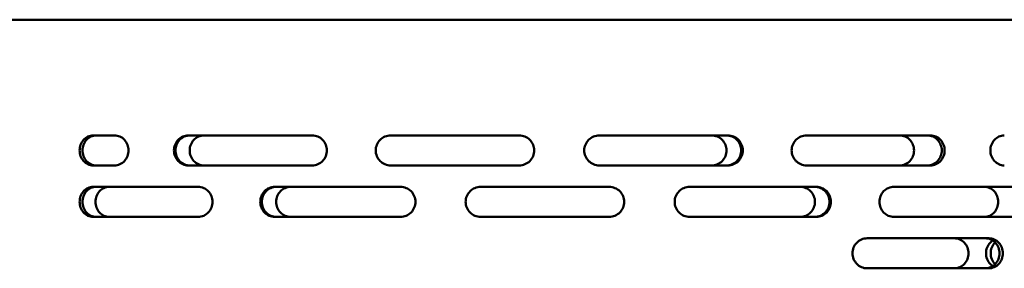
# Model space of a CAD drawing. Header units: millimetres. Extents: x -687 to 6545, y -1613 to 2022.
# Tile 28 of 36: x 5226 to 5456, y 799 to 857. Entities that reach past the tile are written whole.
import ezdxf

# ---------------------------------------------------------------- set-up
doc = ezdxf.new("R2010")
doc.units = ezdxf.units.MM
doc.layers.add('Видимый контур (ГОСТ)', color=7, linetype='Continuous', lineweight=50)

msp = doc.modelspace()

# ---------------------------------------------------------------- linework, layer by layer
at = {"layer": 'Видимый контур (ГОСТ)'}
for p, q in [((5614.02, 856.5), (5170.2, 856.5)), ((5248.18, 829.5), (5243.16, 829.5)), ((5294.3, 829.5), (5265.36, 829.5)), ((5342.62, 829.5), (5312.62, 829.5)), ((5391.34, 829.5), (5361.34, 829.5)), ((5438.65, 829.5), (5409.68, 829.5)), ((5243.16, 822.5), (5248.18, 822.5)), ((5265.36, 822.5), (5294.3, 822.5)), ((5312.62, 822.5), (5342.62, 822.5)), ((5361.34, 822.5), (5391.34, 822.5)), ((5409.68, 822.5), (5438.65, 822.5)), ((5267.7, 817.5), (5243.16, 817.5)), ((5314.92, 817.5), (5285.55, 817.5)), ((5363.62, 817.5), (5333.62, 817.5)), ((5411.99, 817.5), (5382.41, 817.5)), ((5458.22, 817.5), (5430.09, 817.5)), ((5243.16, 810.5), (5267.7, 810.5)), ((5285.55, 810.5), (5314.92, 810.5)), ((5333.62, 810.5), (5363.62, 810.5)), ((5382.41, 810.5), (5411.99, 810.5)), ((5430.09, 810.5), (5458.22, 810.5)), ((5452.3, 805.5), (5423.85, 805.5)), ((5423.85, 798.5), (5452.3, 798.5))]:
    msp.add_line(p, q, dxfattribs=at)
for points, knots in [([(5243.16, 829.5), (5242.76, 829.5), (5242.33, 829.41), (5241.55, 829.05), (5241.2, 828.78), (5240.63, 828.16), (5240.39, 827.77), (5240.07, 826.91), (5239.99, 826.44), (5239.99, 826)], [-0.5286147, -0.5286147, -0.5286147, -0.5286147, -0.396127, -0.396127, -0.2636393, -0.2636393, -0.1318197, -0.1318197, 0, 0, 0, 0]), ([(5240.68, 826), (5240.68, 826.44), (5240.76, 826.91), (5241.08, 827.77), (5241.32, 828.16), (5241.88, 828.78), (5242.24, 829.05), (5243.02, 829.41), (5243.45, 829.5), (5243.85, 829.5)], [0, 0, 0, 0, 0.1318194, 0.1318194, 0.2636387, 0.2636387, 0.3961365, 0.3961365, 0.5286344, 0.5286344, 0.5286344, 0.5286344]), ([(5248.18, 829.5), (5248.58, 829.5), (5249.01, 829.41), (5249.8, 829.05), (5250.16, 828.79), (5250.73, 828.16), (5250.98, 827.77), (5251.31, 826.91), (5251.39, 826.44), (5251.39, 825.56), (5251.31, 825.09), (5250.98, 824.23), (5250.73, 823.84), (5250.16, 823.21), (5249.8, 822.95), (5249.01, 822.59), (5248.58, 822.5), (5248.18, 822.5)], [0.528126, 0.528126, 0.528126, 0.528126, 0.660262, 0.660262, 0.792398, 0.792398, 0.924218, 0.924218, 1.056039, 1.056039, 1.187859, 1.187859, 1.319679, 1.319679, 1.451815, 1.451815, 1.583951, 1.583951, 1.583951, 1.583951]), ([(5265.36, 822.5), (5264.94, 822.5), (5264.49, 822.59), (5263.67, 822.95), (5263.29, 823.22), (5262.7, 823.84), (5262.45, 824.23), (5262.11, 825.09), (5262.02, 825.56), (5262.02, 826), (5262.02, 826.44), (5262.11, 826.91), (5262.45, 827.77), (5262.7, 828.16), (5263.29, 828.78), (5263.67, 829.05), (5264.49, 829.41), (5264.94, 829.5), (5265.36, 829.5)], [1.593903, 1.593903, 1.593903, 1.593903, 1.727986, 1.727986, 1.862068, 1.862068, 1.99382, 1.99382, 2.125571, 2.125571, 2.125571, 2.257323, 2.257323, 2.389075, 2.389075, 2.523157, 2.523157, 2.65724, 2.65724, 2.65724, 2.65724]), ([(5265.71, 829.5), (5265.29, 829.5), (5264.85, 829.41), (5264.02, 829.05), (5263.64, 828.78), (5263.05, 828.16), (5262.8, 827.77), (5262.46, 826.91), (5262.38, 826.44), (5262.38, 826), (5262.38, 825.56), (5262.46, 825.09), (5262.8, 824.23), (5263.05, 823.84), (5263.64, 823.22), (5264.02, 822.95), (5264.85, 822.59), (5265.29, 822.5), (5265.71, 822.5)], [1.594092, 1.594092, 1.594092, 1.594092, 1.72821, 1.72821, 1.862328, 1.862328, 1.994078, 1.994078, 2.125829, 2.125829, 2.125829, 2.257579, 2.257579, 2.38933, 2.38933, 2.523448, 2.523448, 2.657566, 2.657566, 2.657566, 2.657566]), ([(5269.03, 822.5), (5268.61, 822.5), (5268.16, 822.59), (5267.33, 822.95), (5266.96, 823.22), (5266.37, 823.84), (5266.11, 824.23), (5265.77, 825.09), (5265.69, 825.56), (5265.69, 826), (5265.69, 826.44), (5265.77, 826.91), (5266.11, 827.77), (5266.37, 828.16), (5266.96, 828.78), (5267.33, 829.05), (5268.16, 829.41), (5268.61, 829.5), (5269.03, 829.5)], [1.592251, 1.592251, 1.592251, 1.592251, 1.726032, 1.726032, 1.859813, 1.859813, 1.991577, 1.991577, 2.123342, 2.123342, 2.123342, 2.255107, 2.255107, 2.386872, 2.386872, 2.520653, 2.520653, 2.654434, 2.654434, 2.654434, 2.654434]), ([(5294.3, 829.5), (5294.73, 829.5), (5295.19, 829.41), (5296.03, 829.05), (5296.41, 828.79), (5297.02, 828.16), (5297.28, 827.77), (5297.63, 826.91), (5297.72, 826.44), (5297.72, 825.56), (5297.63, 825.09), (5297.28, 824.23), (5297.02, 823.84), (5296.41, 823.21), (5296.03, 822.95), (5295.19, 822.59), (5294.73, 822.5), (5294.3, 822.5)], [0.527888, 0.527888, 0.527888, 0.527888, 0.659917, 0.659917, 0.791947, 0.791947, 0.923774, 0.923774, 1.055601, 1.055601, 1.187428, 1.187428, 1.319254, 1.319254, 1.451284, 1.451284, 1.583314, 1.583314, 1.583314, 1.583314]), ([(5312.62, 822.5), (5312.18, 822.5), (5311.71, 822.59), (5310.85, 822.95), (5310.45, 823.22), (5309.83, 823.84), (5309.57, 824.23), (5309.21, 825.09), (5309.12, 825.56), (5309.12, 826), (5309.12, 826.44), (5309.21, 826.91), (5309.57, 827.77), (5309.83, 828.16), (5310.45, 828.78), (5310.85, 829.05), (5311.71, 829.41), (5312.18, 829.5), (5312.62, 829.5)], [1.592092, 1.592092, 1.592092, 1.592092, 1.725842, 1.725842, 1.859593, 1.859593, 1.991359, 1.991359, 2.123125, 2.123125, 2.123125, 2.254891, 2.254891, 2.386657, 2.386657, 2.520407, 2.520407, 2.654158, 2.654158, 2.654158, 2.654158]), ([(5342.62, 829.5), (5343.06, 829.5), (5343.53, 829.41), (5344.39, 829.05), (5344.79, 828.79), (5345.41, 828.16), (5345.68, 827.77), (5346.04, 826.91), (5346.12, 826.44), (5346.12, 825.56), (5346.04, 825.09), (5345.68, 824.23), (5345.41, 823.84), (5344.79, 823.21), (5344.39, 822.95), (5343.53, 822.59), (5343.06, 822.5), (5342.62, 822.5)], [0.527688, 0.527688, 0.527688, 0.527688, 0.659634, 0.659634, 0.791579, 0.791579, 0.923411, 0.923411, 1.055244, 1.055244, 1.187076, 1.187076, 1.318908, 1.318908, 1.450854, 1.450854, 1.582799, 1.582799, 1.582799, 1.582799]), ([(5361.34, 822.5), (5360.89, 822.5), (5360.42, 822.59), (5359.54, 822.95), (5359.15, 823.22), (5358.52, 823.84), (5358.25, 824.23), (5357.89, 825.09), (5357.8, 825.56), (5357.8, 826), (5357.8, 826.44), (5357.89, 826.91), (5358.25, 827.77), (5358.52, 828.16), (5359.15, 828.78), (5359.54, 829.05), (5360.42, 829.41), (5360.89, 829.5), (5361.34, 829.5)], [1.590439, 1.590439, 1.590439, 1.590439, 1.723886, 1.723886, 1.857333, 1.857333, 1.989112, 1.989112, 2.120891, 2.120891, 2.120891, 2.25267, 2.25267, 2.384449, 2.384449, 2.517896, 2.517896, 2.651343, 2.651343, 2.651343, 2.651343]), ([(5387.55, 829.5), (5387.99, 829.5), (5388.45, 829.41), (5389.31, 829.05), (5389.7, 828.79), (5390.32, 828.16), (5390.58, 827.77), (5390.94, 826.91), (5391.02, 826.44), (5391.02, 825.56), (5390.94, 825.09), (5390.58, 824.23), (5390.32, 823.84), (5389.7, 823.21), (5389.31, 822.95), (5388.45, 822.59), (5387.99, 822.5), (5387.55, 822.5)], [0.527693, 0.527693, 0.527693, 0.527693, 0.65964, 0.65964, 0.791587, 0.791587, 0.923419, 0.923419, 1.055252, 1.055252, 1.187084, 1.187084, 1.318916, 1.318916, 1.450863, 1.450863, 1.58281, 1.58281, 1.58281, 1.58281]), ([(5391, 822.5), (5391.43, 822.5), (5391.9, 822.59), (5392.75, 822.95), (5393.14, 823.21), (5393.75, 823.84), (5394.02, 824.23), (5394.37, 825.09), (5394.46, 825.56), (5394.46, 826.44), (5394.37, 826.91), (5394.02, 827.77), (5393.75, 828.16), (5393.14, 828.79), (5392.75, 829.05), (5391.9, 829.41), (5391.43, 829.5), (5391, 829.5)], [0.52754, 0.52754, 0.52754, 0.52754, 0.659426, 0.659426, 0.791312, 0.791312, 0.923149, 0.923149, 1.054985, 1.054985, 1.186822, 1.186822, 1.318659, 1.318659, 1.450545, 1.450545, 1.582431, 1.582431, 1.582431, 1.582431]), ([(5391.34, 829.5), (5391.78, 829.5), (5392.24, 829.41), (5393.1, 829.05), (5393.49, 828.79), (5394.1, 828.16), (5394.37, 827.77), (5394.72, 826.91), (5394.81, 826.44), (5394.81, 825.56), (5394.72, 825.09), (5394.37, 824.23), (5394.1, 823.84), (5393.49, 823.21), (5393.1, 822.95), (5392.24, 822.59), (5391.78, 822.5), (5391.34, 822.5)], [0.527537, 0.527537, 0.527537, 0.527537, 0.659422, 0.659422, 0.791308, 0.791308, 0.923144, 0.923144, 1.054981, 1.054981, 1.186818, 1.186818, 1.318655, 1.318655, 1.45054, 1.45054, 1.582426, 1.582426, 1.582426, 1.582426]), ([(5409.68, 822.5), (5409.25, 822.5), (5408.79, 822.59), (5407.93, 822.95), (5407.54, 823.22), (5406.93, 823.84), (5406.67, 824.23), (5406.31, 825.09), (5406.23, 825.56), (5406.23, 826), (5406.23, 826.44), (5406.31, 826.91), (5406.67, 827.77), (5406.93, 828.16), (5407.54, 828.78), (5407.93, 829.05), (5408.79, 829.41), (5409.25, 829.5), (5409.68, 829.5)], [1.588986, 1.588986, 1.588986, 1.588986, 1.722165, 1.722165, 1.855344, 1.855344, 1.987134, 1.987134, 2.118925, 2.118925, 2.118925, 2.250715, 2.250715, 2.382506, 2.382506, 2.515685, 2.515685, 2.648863, 2.648863, 2.648863, 2.648863]), ([(5431.47, 829.5), (5431.88, 829.5), (5432.33, 829.41), (5433.15, 829.05), (5433.53, 828.79), (5434.12, 828.16), (5434.38, 827.77), (5434.72, 826.91), (5434.8, 826.44), (5434.8, 825.56), (5434.72, 825.09), (5434.38, 824.23), (5434.12, 823.84), (5433.53, 823.21), (5433.15, 822.95), (5432.33, 822.59), (5431.88, 822.5), (5431.47, 822.5)], [0.527693, 0.527693, 0.527693, 0.527693, 0.65964, 0.65964, 0.791587, 0.791587, 0.923419, 0.923419, 1.055252, 1.055252, 1.187084, 1.187084, 1.318916, 1.318916, 1.450863, 1.450863, 1.58281, 1.58281, 1.58281, 1.58281]), ([(5437.97, 822.5), (5438.38, 822.5), (5438.82, 822.59), (5439.64, 822.95), (5440.01, 823.21), (5440.59, 823.84), (5440.85, 824.23), (5441.18, 825.09), (5441.27, 825.56), (5441.27, 826.44), (5441.18, 826.91), (5440.85, 827.77), (5440.59, 828.16), (5440.01, 828.79), (5439.64, 829.05), (5438.82, 829.41), (5438.38, 829.5), (5437.97, 829.5)], [0.527436, 0.527436, 0.527436, 0.527436, 0.659288, 0.659288, 0.791139, 0.791139, 0.922979, 0.922979, 1.054819, 1.054819, 1.186659, 1.186659, 1.318498, 1.318498, 1.45035, 1.45035, 1.582201, 1.582201, 1.582201, 1.582201]), ([(5438.65, 829.5), (5439.07, 829.5), (5439.51, 829.41), (5440.32, 829.05), (5440.69, 828.79), (5441.28, 828.16), (5441.53, 827.77), (5441.87, 826.91), (5441.95, 826.44), (5441.95, 825.56), (5441.87, 825.09), (5441.53, 824.23), (5441.28, 823.84), (5440.69, 823.21), (5440.32, 822.95), (5439.51, 822.59), (5439.07, 822.5), (5438.65, 822.5)], [0.527435, 0.527435, 0.527435, 0.527435, 0.659286, 0.659286, 0.791138, 0.791138, 0.922977, 0.922977, 1.054817, 1.054817, 1.186657, 1.186657, 1.318497, 1.318497, 1.450348, 1.450348, 1.582199, 1.582199, 1.582199, 1.582199]), ([(5455.88, 822.5), (5455.47, 822.5), (5455.03, 822.59), (5454.23, 822.95), (5453.86, 823.22), (5453.29, 823.84), (5453.04, 824.23), (5452.7, 825.09), (5452.62, 825.56), (5452.62, 826), (5452.62, 826.44), (5452.7, 826.91), (5453.04, 827.77), (5453.29, 828.16), (5453.86, 828.78), (5454.23, 829.05), (5455.03, 829.41), (5455.47, 829.5), (5455.88, 829.5)], [1.587754, 1.587754, 1.587754, 1.587754, 1.720704, 1.720704, 1.853655, 1.853655, 1.985455, 1.985455, 2.117255, 2.117255, 2.117255, 2.249055, 2.249055, 2.380856, 2.380856, 2.513806, 2.513806, 2.646756, 2.646756, 2.646756, 2.646756]), ([(5239.99, 826), (5239.99, 825.56), (5240.07, 825.09), (5240.39, 824.23), (5240.63, 823.84), (5241.2, 823.22), (5241.55, 822.95), (5242.33, 822.59), (5242.76, 822.5), (5243.16, 822.5)], [1.0569489, 1.0569489, 1.0569489, 1.0569489, 1.1887686, 1.1887686, 1.3205883, 1.3205883, 1.4530759, 1.4530759, 1.5855636, 1.5855636, 1.5855636, 1.5855636]), ([(5243.85, 822.5), (5243.45, 822.5), (5243.02, 822.59), (5242.24, 822.95), (5241.88, 823.22), (5241.32, 823.84), (5241.08, 824.23), (5240.76, 825.09), (5240.68, 825.56), (5240.68, 826)], [0.5283494, 0.5283494, 0.5283494, 0.5283494, 0.6608473, 0.6608473, 0.7933451, 0.7933451, 0.9251645, 0.9251645, 1.0569838, 1.0569838, 1.0569838, 1.0569838]), ([(5243.16, 817.5), (5242.76, 817.5), (5242.33, 817.41), (5241.55, 817.05), (5241.2, 816.78), (5240.63, 816.16), (5240.39, 815.77), (5240.07, 814.91), (5239.99, 814.44), (5239.99, 814)], [0.5283342, 0.5283342, 0.5283342, 0.5283342, 0.6608219, 0.6608219, 0.7933096, 0.7933096, 0.9251292, 0.9251292, 1.0569489, 1.0569489, 1.0569489, 1.0569489]), ([(5240.68, 814), (5240.68, 814.44), (5240.76, 814.91), (5241.08, 815.77), (5241.32, 816.16), (5241.89, 816.79), (5242.24, 817.06), (5243.02, 817.41), (5243.45, 817.5), (5243.85, 817.5)], [1.0569838, 1.0569838, 1.0569838, 1.0569838, 1.1889719, 1.1889719, 1.32096, 1.32096, 1.4532891, 1.4532891, 1.5856183, 1.5856183, 1.5856183, 1.5856183]), ([(5246.89, 810.5), (5246.49, 810.5), (5246.06, 810.59), (5245.27, 810.95), (5244.91, 811.22), (5244.35, 811.84), (5244.11, 812.23), (5243.78, 813.09), (5243.7, 813.56), (5243.7, 814), (5243.7, 814.44), (5243.78, 814.91), (5244.11, 815.77), (5244.35, 816.16), (5244.91, 816.78), (5245.27, 817.05), (5246.06, 817.41), (5246.49, 817.5), (5246.89, 817.5)], [1.584467, 1.584467, 1.584467, 1.584467, 1.7168, 1.7168, 1.849133, 1.849133, 1.980959, 1.980959, 2.112785, 2.112785, 2.112785, 2.244611, 2.244611, 2.376438, 2.376438, 2.508771, 2.508771, 2.641104, 2.641104, 2.641104, 2.641104]), ([(5267.7, 817.5), (5268.11, 817.5), (5268.55, 817.41), (5269.37, 817.05), (5269.74, 816.79), (5270.33, 816.16), (5270.58, 815.77), (5270.92, 814.91), (5271.01, 814.44), (5271.01, 813.56), (5270.92, 813.09), (5270.58, 812.23), (5270.33, 811.84), (5269.74, 811.21), (5269.37, 810.95), (5268.55, 810.59), (5268.11, 810.5), (5267.7, 810.5)], [0.527367, 0.527367, 0.527367, 0.527367, 0.659224, 0.659224, 0.791082, 0.791082, 0.922924, 0.922924, 1.054766, 1.054766, 1.186609, 1.186609, 1.318451, 1.318451, 1.450308, 1.450308, 1.582166, 1.582166, 1.582166, 1.582166]), ([(5285.55, 810.5), (5285.13, 810.5), (5284.67, 810.59), (5283.84, 810.95), (5283.46, 811.22), (5282.86, 811.84), (5282.6, 812.23), (5282.25, 813.09), (5282.17, 813.56), (5282.17, 814), (5282.17, 814.44), (5282.25, 814.91), (5282.6, 815.77), (5282.86, 816.16), (5283.46, 816.78), (5283.84, 817.05), (5284.67, 817.41), (5285.13, 817.5), (5285.55, 817.5)], [1.58532, 1.58532, 1.58532, 1.58532, 1.717814, 1.717814, 1.850309, 1.850309, 1.982128, 1.982128, 2.113948, 2.113948, 2.113948, 2.245767, 2.245767, 2.377587, 2.377587, 2.510081, 2.510081, 2.642576, 2.642576, 2.642576, 2.642576]), ([(5285.9, 817.5), (5285.48, 817.5), (5285.02, 817.41), (5284.19, 817.05), (5283.81, 816.78), (5283.21, 816.16), (5282.95, 815.77), (5282.6, 814.91), (5282.52, 814.44), (5282.52, 814), (5282.52, 813.56), (5282.6, 813.09), (5282.95, 812.23), (5283.21, 811.84), (5283.81, 811.22), (5284.19, 810.95), (5285.02, 810.59), (5285.48, 810.5), (5285.9, 810.5)], [1.58537, 1.58537, 1.58537, 1.58537, 1.717875, 1.717875, 1.85038, 1.85038, 1.982199, 1.982199, 2.114018, 2.114018, 2.114018, 2.245837, 2.245837, 2.377656, 2.377656, 2.510161, 2.510161, 2.642666, 2.642666, 2.642666, 2.642666]), ([(5289.27, 810.5), (5288.84, 810.5), (5288.39, 810.59), (5287.55, 810.95), (5287.17, 811.22), (5286.57, 811.84), (5286.31, 812.23), (5285.96, 813.09), (5285.88, 813.56), (5285.88, 814), (5285.88, 814.44), (5285.96, 814.91), (5286.31, 815.77), (5286.57, 816.16), (5287.17, 816.78), (5287.55, 817.05), (5288.39, 817.41), (5288.84, 817.5), (5289.27, 817.5)], [1.584467, 1.584467, 1.584467, 1.584467, 1.7168, 1.7168, 1.849133, 1.849133, 1.980959, 1.980959, 2.112785, 2.112785, 2.112785, 2.244611, 2.244611, 2.376438, 2.376438, 2.508771, 2.508771, 2.641104, 2.641104, 2.641104, 2.641104]), ([(5314.92, 817.5), (5315.36, 817.5), (5315.82, 817.41), (5316.67, 817.05), (5317.06, 816.79), (5317.68, 816.16), (5317.95, 815.77), (5318.3, 814.91), (5318.39, 814.44), (5318.39, 813.56), (5318.3, 813.09), (5317.95, 812.23), (5317.68, 811.84), (5317.06, 811.21), (5316.67, 810.95), (5315.82, 810.59), (5315.36, 810.5), (5314.92, 810.5)], [0.527406, 0.527406, 0.527406, 0.527406, 0.659303, 0.659303, 0.7912, 0.7912, 0.923042, 0.923042, 1.054883, 1.054883, 1.186725, 1.186725, 1.318567, 1.318567, 1.450464, 1.450464, 1.582361, 1.582361, 1.582361, 1.582361]), ([(5333.62, 810.5), (5333.18, 810.5), (5332.71, 810.59), (5331.85, 810.95), (5331.46, 811.22), (5330.84, 811.84), (5330.57, 812.23), (5330.21, 813.09), (5330.12, 813.56), (5330.12, 814), (5330.12, 814.44), (5330.21, 814.91), (5330.57, 815.77), (5330.84, 816.16), (5331.46, 816.78), (5331.85, 817.05), (5332.71, 817.41), (5333.18, 817.5), (5333.62, 817.5)], [1.58443, 1.58443, 1.58443, 1.58443, 1.716756, 1.716756, 1.849081, 1.849081, 1.980908, 1.980908, 2.112734, 2.112734, 2.112734, 2.24456, 2.24456, 2.376387, 2.376387, 2.508712, 2.508712, 2.641038, 2.641038, 2.641038, 2.641038]), ([(5363.62, 817.5), (5364.06, 817.5), (5364.53, 817.41), (5365.39, 817.05), (5365.79, 816.79), (5366.41, 816.16), (5366.68, 815.77), (5367.04, 814.91), (5367.12, 814.44), (5367.12, 813.56), (5367.04, 813.09), (5366.68, 812.23), (5366.41, 811.84), (5365.79, 811.21), (5365.39, 810.95), (5364.53, 810.59), (5364.06, 810.5), (5363.62, 810.5)], [0.527492, 0.527492, 0.527492, 0.527492, 0.659455, 0.659455, 0.791417, 0.791417, 0.923257, 0.923257, 1.055097, 1.055097, 1.186937, 1.186937, 1.318777, 1.318777, 1.450739, 1.450739, 1.582702, 1.582702, 1.582702, 1.582702]), ([(5382.41, 810.5), (5381.97, 810.5), (5381.5, 810.59), (5380.64, 810.95), (5380.25, 811.22), (5379.63, 811.84), (5379.36, 812.23), (5379, 813.09), (5378.92, 813.56), (5378.92, 814), (5378.92, 814.44), (5379, 814.91), (5379.36, 815.77), (5379.63, 816.16), (5380.25, 816.78), (5380.64, 817.05), (5381.5, 817.41), (5381.97, 817.5), (5382.41, 817.5)], [1.583686, 1.583686, 1.583686, 1.583686, 1.715868, 1.715868, 1.84805, 1.84805, 1.979882, 1.979882, 2.111714, 2.111714, 2.111714, 2.243546, 2.243546, 2.375378, 2.375378, 2.50756, 2.50756, 2.639742, 2.639742, 2.639742, 2.639742]), ([(5408.25, 817.5), (5408.68, 817.5), (5409.14, 817.41), (5409.98, 817.05), (5410.36, 816.79), (5410.97, 816.16), (5411.23, 815.77), (5411.58, 814.91), (5411.67, 814.44), (5411.67, 813.56), (5411.58, 813.09), (5411.23, 812.23), (5410.97, 811.84), (5410.36, 811.21), (5409.98, 810.95), (5409.14, 810.59), (5408.68, 810.5), (5408.25, 810.5)], [0.527494, 0.527494, 0.527494, 0.527494, 0.659459, 0.659459, 0.791423, 0.791423, 0.923263, 0.923263, 1.055103, 1.055103, 1.186943, 1.186943, 1.318783, 1.318783, 1.450747, 1.450747, 1.582711, 1.582711, 1.582711, 1.582711]), ([(5411.64, 810.5), (5412.07, 810.5), (5412.53, 810.59), (5413.37, 810.95), (5413.75, 811.21), (5414.36, 811.84), (5414.62, 812.23), (5414.97, 813.09), (5415.05, 813.56), (5415.05, 814.44), (5414.97, 814.91), (5414.62, 815.77), (5414.36, 816.16), (5413.75, 816.79), (5413.37, 817.05), (5412.53, 817.41), (5412.07, 817.5), (5411.64, 817.5)], [0.52763, 0.52763, 0.52763, 0.52763, 0.659686, 0.659686, 0.791743, 0.791743, 0.923579, 0.923579, 1.055416, 1.055416, 1.187253, 1.187253, 1.31909, 1.31909, 1.451146, 1.451146, 1.583202, 1.583202, 1.583202, 1.583202]), ([(5411.99, 817.5), (5412.42, 817.5), (5412.88, 817.41), (5413.72, 817.05), (5414.1, 816.79), (5414.71, 816.16), (5414.97, 815.77), (5415.32, 814.91), (5415.4, 814.44), (5415.4, 813.56), (5415.32, 813.09), (5414.97, 812.23), (5414.71, 811.84), (5414.1, 811.21), (5413.72, 810.95), (5412.88, 810.59), (5412.42, 810.5), (5411.99, 810.5)], [0.527626, 0.527626, 0.527626, 0.527626, 0.659679, 0.659679, 0.791732, 0.791732, 0.923569, 0.923569, 1.055405, 1.055405, 1.187242, 1.187242, 1.319079, 1.319079, 1.451132, 1.451132, 1.583185, 1.583185, 1.583185, 1.583185]), ([(5430.09, 810.5), (5429.66, 810.5), (5429.21, 810.59), (5428.39, 810.95), (5428.01, 811.21), (5427.41, 811.84), (5427.15, 812.23), (5426.81, 813.09), (5426.73, 813.56), (5426.73, 814), (5426.73, 814.44), (5426.81, 814.91), (5427.15, 815.77), (5427.41, 816.16), (5428.01, 816.79), (5428.39, 817.05), (5429.21, 817.41), (5429.66, 817.5), (5430.09, 817.5)], [1.583102, 1.583102, 1.583102, 1.583102, 1.715169, 1.715169, 1.847236, 1.847236, 1.979073, 1.979073, 2.110909, 2.110909, 2.110909, 2.242745, 2.242745, 2.374582, 2.374582, 2.506649, 2.506649, 2.638716, 2.638716, 2.638716, 2.638716]), ([(5451.22, 817.5), (5451.63, 817.5), (5452.07, 817.41), (5452.86, 817.05), (5453.23, 816.79), (5453.8, 816.16), (5454.05, 815.77), (5454.38, 814.91), (5454.46, 814.44), (5454.46, 813.56), (5454.38, 813.09), (5454.05, 812.23), (5453.8, 811.84), (5453.23, 811.21), (5452.86, 810.95), (5452.07, 810.59), (5451.63, 810.5), (5451.22, 810.5)], [0.527494, 0.527494, 0.527494, 0.527494, 0.659459, 0.659459, 0.791423, 0.791423, 0.923263, 0.923263, 1.055103, 1.055103, 1.186943, 1.186943, 1.318783, 1.318783, 1.450747, 1.450747, 1.582711, 1.582711, 1.582711, 1.582711]), ([(5239.99, 814), (5239.99, 813.56), (5240.07, 813.09), (5240.39, 812.23), (5240.63, 811.84), (5241.2, 811.22), (5241.55, 810.95), (5242.33, 810.59), (5242.76, 810.5), (5243.16, 810.5)], [1.0569489, 1.0569489, 1.0569489, 1.0569489, 1.1887686, 1.1887686, 1.3205883, 1.3205883, 1.4530759, 1.4530759, 1.5855636, 1.5855636, 1.5855636, 1.5855636]), ([(5243.85, 810.5), (5243.45, 810.5), (5243.02, 810.59), (5242.24, 810.95), (5241.88, 811.22), (5241.32, 811.84), (5241.08, 812.23), (5240.76, 813.09), (5240.68, 813.56), (5240.68, 814)], [0.5283494, 0.5283494, 0.5283494, 0.5283494, 0.6608473, 0.6608473, 0.7933451, 0.7933451, 0.9251645, 0.9251645, 1.0569838, 1.0569838, 1.0569838, 1.0569838]), ([(5423.85, 798.5), (5423.42, 798.5), (5422.96, 798.59), (5422.13, 798.94), (5421.74, 799.21), (5421.14, 799.84), (5420.87, 800.23), (5420.52, 801.09), (5420.44, 801.56), (5420.44, 802), (5420.44, 802.44), (5420.52, 802.91), (5420.87, 803.77), (5421.13, 804.16), (5421.74, 804.78), (5422.12, 805.05), (5422.96, 805.41), (5423.42, 805.5), (5423.85, 805.5)], [1.588593, 1.588593, 1.588593, 1.588593, 1.721377, 1.721377, 1.85416, 1.85416, 1.986276, 1.986276, 2.118392, 2.118392, 2.118392, 2.250186, 2.250186, 2.38198, 2.38198, 2.515086, 2.515086, 2.648192, 2.648192, 2.648192, 2.648192]), ([(5444.24, 805.5), (5444.65, 805.5), (5445.09, 805.41), (5445.9, 805.05), (5446.27, 804.79), (5446.85, 804.16), (5447.1, 803.77), (5447.43, 802.91), (5447.51, 802.44), (5447.51, 801.56), (5447.43, 801.09), (5447.1, 800.23), (5446.85, 799.84), (5446.27, 799.21), (5445.9, 798.95), (5445.09, 798.59), (5444.65, 798.5), (5444.24, 798.5)], [0.527693, 0.527693, 0.527693, 0.527693, 0.65964, 0.65964, 0.791587, 0.791587, 0.923419, 0.923419, 1.055252, 1.055252, 1.187084, 1.187084, 1.318916, 1.318916, 1.450863, 1.450863, 1.58281, 1.58281, 1.58281, 1.58281]), ([(5451.52, 798.5), (5451.93, 798.5), (5452.36, 798.59), (5453.16, 798.95), (5453.52, 799.21), (5454.09, 799.84), (5454.34, 800.23), (5454.67, 801.09), (5454.75, 801.56), (5454.75, 802.44), (5454.67, 802.91), (5454.34, 803.77), (5454.09, 804.16), (5453.52, 804.79), (5453.16, 805.05), (5452.36, 805.41), (5451.93, 805.5), (5451.52, 805.5)], [0.527415, 0.527415, 0.527415, 0.527415, 0.659261, 0.659261, 0.791106, 0.791106, 0.922947, 0.922947, 1.054787, 1.054787, 1.186628, 1.186628, 1.318468, 1.318468, 1.450314, 1.450314, 1.58216, 1.58216, 1.58216, 1.58216]), ([(5453.2, 799.01), (5452.97, 799.16), (5452.76, 799.33), (5452.29, 799.83), (5452.04, 800.23), (5451.7, 801.09), (5451.62, 801.56), (5451.62, 802), (5451.62, 802.44), (5451.7, 802.91), (5452.04, 803.77), (5452.29, 804.16), (5452.76, 804.66), (5452.97, 804.84), (5453.2, 804.99)], [1.7767988, 1.7767988, 1.7767988, 1.7767988, 1.8588292, 1.8588292, 1.9910862, 1.9910862, 2.1233433, 2.1233433, 2.1233433, 2.2551082, 2.2551082, 2.3868731, 2.3868731, 2.4698491, 2.4698491, 2.4698491, 2.4698491]), ([(5452.3, 805.5), (5452.71, 805.5), (5453.14, 805.41), (5453.94, 805.05), (5454.3, 804.79), (5454.88, 804.16), (5455.12, 803.77), (5455.45, 802.91), (5455.53, 802.44), (5455.53, 801.56), (5455.45, 801.09), (5455.12, 800.23), (5454.88, 799.84), (5454.3, 799.21), (5453.94, 798.95), (5453.14, 798.59), (5452.71, 798.5), (5452.3, 798.5)], [0.527414, 0.527414, 0.527414, 0.527414, 0.65926, 0.65926, 0.791105, 0.791105, 0.922946, 0.922946, 1.054786, 1.054786, 1.186627, 1.186627, 1.318467, 1.318467, 1.450313, 1.450313, 1.582159, 1.582159, 1.582159, 1.582159]), ([(5453.74, 804.55), (5453.71, 804.52), (5453.69, 804.5), (5453.37, 804.16), (5453.12, 803.77), (5452.79, 802.91), (5452.7, 802.44), (5452.7, 802), (5452.7, 801.56), (5452.79, 801.09), (5453.12, 800.23), (5453.38, 799.83), (5453.69, 799.5), (5453.71, 799.48), (5453.74, 799.45)], [1.8480133, 1.8480133, 1.8480133, 1.8480133, 1.8595936, 1.8595936, 1.9913597, 1.9913597, 2.1231257, 2.1231257, 2.1231257, 2.2553762, 2.2553762, 2.3876266, 2.3876266, 2.3982519, 2.3982519, 2.3982519, 2.3982519])]:
    msp.add_open_spline(points, degree=3, knots=knots, dxfattribs=at)

doc.saveas('drawing.dxf')
